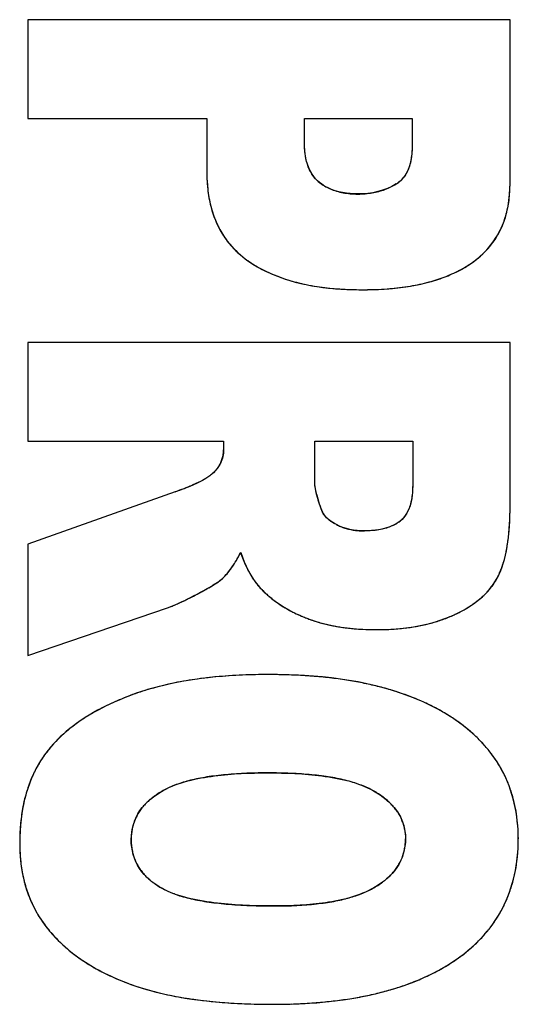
# Model space of a CAD drawing. Header units: millimetres. Extents: x 0 to 420, y 0 to 297.
# Tile 12 of 34: x 216.3 to 217.5, y 121.29 to 123.66. Entities that reach past the tile are written whole.
import ezdxf

# ---------------------------------------------------------------- set-up
doc = ezdxf.new("R2010")
doc.units = ezdxf.units.MM
doc.header["$LTSCALE"] = 23.1
doc.layers.add('000', color=7, linetype='CONTINUOUS')
doc.layers.add('03___PRT_ALL_CURVES', color=7, linetype='CONTINUOUS')

msp = doc.modelspace()

# ---------------------------------------------------------------- linework, layer by layer
at = {"layer": '000', "color": 7, "linetype": 'Continuous'}
for p, q in [((216.3234, 123.6552), (216.3234, 123.4176)), ((217.4834, 123.6552), (216.3234, 123.6552)), ((217.4834, 123.262), (217.4834, 123.6552)), ((216.3234, 123.4176), (216.7539, 123.4176)), ((216.7539, 123.4176), (216.7539, 123.2881)), ((216.9889, 123.3596), (216.9889, 123.4176)), ((216.9889, 123.4176), (217.2476, 123.4176)), ((217.2476, 123.4176), (217.2476, 123.3502)), ((216.3234, 122.8786), (216.3234, 122.641)), ((217.4834, 122.8786), (216.3234, 122.8786)), ((217.4834, 122.4844), (217.4834, 122.8786)), ((216.3234, 122.641), (216.7943, 122.641)), ((216.7943, 122.641), (216.7943, 122.6201)), ((217.0134, 122.5413), (217.0134, 122.641)), ((217.0134, 122.641), (217.2492, 122.641)), ((217.2492, 122.641), (217.2492, 122.5371)), ((216.6779, 122.5194), (216.3234, 122.393)), ((216.3234, 122.393), (216.3234, 122.1256)), ((216.3234, 122.1256), (216.6589, 122.2405))]:
    msp.add_line(p, q, dxfattribs=at)
for centre, radius, start, end in [((217.1716, 123.32), 0.0709, 302.2619, 314.3064), ((217.1228, 122.5494), 0.358, 243.1248, 248.9549)]:
    msp.add_arc(centre, radius, start, end, dxfattribs=at)
for points, knots in [([(217.0247, 123.2636), (217.011, 123.2744), (216.9917, 123.3067), (216.9889, 123.342), (216.9889, 123.3596)], [0, 0, 0, 0, 0.497474, 1, 1, 1, 1]), ([(217.2476, 123.3502), (217.2477, 123.3286), (217.2438, 123.298), (217.2264, 123.2743), (217.2212, 123.2692)], [0, 0, 0, 0, 0.74837, 1, 1, 1, 1]), ([(216.7539, 123.2881), (216.7539, 123.2476), (216.763, 123.1851), (216.8054, 123.1148), (216.836, 123.0871), (216.8526, 123.0754)], [0, 0, 0, 0, 0.498825, 0.749389, 1, 1, 1, 1]), ([(217.1171, 123.2359), (217.0927, 123.2359), (217.059, 123.2413), (217.0312, 123.2586), (217.0247, 123.2636)], [0, 0, 0, 0, 0.748607, 1, 1, 1, 1]), ([(217.3909, 123.0698), (217.421, 123.0907), (217.4721, 123.1496), (217.4834, 123.2252), (217.4834, 123.262)], [0, 0, 0, 0, 0.499017, 1, 1, 1, 1]), ([(216.8526, 123.0754), (216.8722, 123.0616), (216.9574, 123.0165), (217.0559, 123.0056), (217.1274, 123.0056)], [0, 0, 0, 0, 0.250939, 1, 1, 1, 1]), ([(217.1274, 123.0056), (217.1958, 123.0056), (217.2899, 123.0148), (217.372, 123.0567), (217.3909, 123.0698)], [0, 0, 0, 0, 0.749162, 1, 1, 1, 1]), ([(216.7943, 122.6201), (216.7942, 122.6093), (216.7888, 122.5872), (216.7747, 122.5699), (216.7667, 122.5625)], [0, 0, 0, 0, 0.499142, 1, 1, 1, 1]), ([(217.2492, 122.5371), (217.2492, 122.5133), (217.2459, 122.4793), (217.2252, 122.4539), (217.2189, 122.449)], [0, 0, 0, 0, 0.748588, 1, 1, 1, 1]), ([(217.455, 122.3167), (217.4675, 122.3423), (217.4807, 122.3989), (217.4834, 122.4558), (217.4834, 122.4844)], [0, 0, 0, 0, 0.499313, 1, 1, 1, 1]), ([(217.2189, 122.449), (217.213, 122.4443), (217.1867, 122.429), (217.1555, 122.4253), (217.1329, 122.4253)], [0, 0, 0, 0, 0.25111, 1, 1, 1, 1]), ([(216.7309, 122.2734), (216.7415, 122.279), (216.7625, 122.2907), (216.7832, 122.3033), (216.7921, 122.3114)], [0, 0, 0, 0, 0.50028, 1, 1, 1, 1]), ([(217.3487, 122.2234), (217.3705, 122.2334), (217.4124, 122.2575), (217.4444, 122.2953), (217.455, 122.3167)], [0, 0, 0, 0, 0.500987, 1, 1, 1, 1]), ([(216.9027, 122.0796), (216.8167, 122.0796), (216.7006, 122.0711), (216.5906, 122.0375), (216.5638, 122.0271)], [0, 0, 0, 0, 0.74964, 1, 1, 1, 1]), ([(217.345, 121.9752), (217.313, 121.9963), (217.1745, 122.0644), (217.0172, 122.0797), (216.9027, 122.0796)], [0, 0, 0, 0, 0.250799, 1, 1, 1, 1]), ([(216.5638, 122.0271), (216.5073, 122.005), (216.4332, 121.966), (216.3779, 121.906), (216.3659, 121.8896)], [0, 0, 0, 0, 0.749152, 1, 1, 1, 1]), ([(217.5032, 121.6843), (217.5032, 121.7414), (217.4784, 121.8594), (217.3927, 121.9437), (217.345, 121.9752)], [0, 0, 0, 0, 0.499863, 1, 1, 1, 1]), ([(216.3659, 121.8896), (216.3435, 121.8593), (216.3112, 121.7887), (216.3037, 121.7127), (216.3037, 121.6749)], [0, 0, 0, 0, 0.499376, 1, 1, 1, 1]), ([(216.6485, 121.8004), (216.6859, 121.8214), (216.7727, 121.8393), (216.858, 121.8431), (216.9011, 121.8431)], [0, 0, 0, 0, 0.498929, 1, 1, 1, 1]), ([(216.9011, 121.8431), (216.9444, 121.8431), (217.0303, 121.8394), (217.1176, 121.821), (217.1551, 121.7997)], [0, 0, 0, 0, 0.501095, 1, 1, 1, 1]), ([(216.5719, 121.6827), (216.5719, 121.707), (216.5867, 121.7574), (216.6272, 121.7884), (216.6485, 121.8004)], [0, 0, 0, 0, 0.498396, 1, 1, 1, 1]), ([(217.1551, 121.7997), (217.176, 121.7879), (217.2059, 121.7649), (217.2284, 121.7213), (217.2318, 121.6969), (217.2318, 121.6848)], [0, 0, 0, 0, 0.498774, 0.749357, 1, 1, 1, 1]), ([(216.3037, 121.6749), (216.3037, 121.6368), (216.3132, 121.56), (216.3511, 121.4913), (216.3757, 121.4623)], [0, 0, 0, 0, 0.500494, 1, 1, 1, 1]), ([(216.6471, 121.5647), (216.6258, 121.5766), (216.5855, 121.608), (216.5719, 121.6585), (216.5719, 121.6827)], [0, 0, 0, 0, 0.501222, 1, 1, 1, 1]), ([(217.2318, 121.6848), (217.2318, 121.6606), (217.2171, 121.6103), (217.177, 121.579), (217.1559, 121.5668)], [0, 0, 0, 0, 0.498415, 1, 1, 1, 1]), ([(217.3473, 121.3898), (217.3952, 121.4216), (217.4802, 121.5081), (217.5032, 121.6268), (217.5032, 121.6843)], [0, 0, 0, 0, 0.49984, 1, 1, 1, 1]), ([(216.9169, 121.5229), (216.871, 121.5229), (216.802, 121.5252), (216.7115, 121.5395), (216.6671, 121.5536), (216.6471, 121.5647)], [0, 0, 0, 0, 0.500111, 0.750163, 1, 1, 1, 1]), ([(217.1559, 121.5668), (217.1206, 121.5464), (217.0389, 121.5268), (216.9578, 121.5229), (216.9169, 121.5229)], [0, 0, 0, 0, 0.498962, 1, 1, 1, 1]), ([(216.3757, 121.4623), (216.4019, 121.4315), (216.4654, 121.3786), (216.5399, 121.3451), (216.5782, 121.3318)], [0, 0, 0, 0, 0.499583, 1, 1, 1, 1]), ([(216.9122, 121.2863), (217.0249, 121.2863), (217.1797, 121.3015), (217.3159, 121.3688), (217.3473, 121.3898)], [0, 0, 0, 0, 0.749195, 1, 1, 1, 1]), ([(216.5782, 121.3318), (216.6314, 121.3133), (216.7431, 121.2914), (216.8558, 121.2863), (216.9122, 121.2863)], [0, 0, 0, 0, 0.499722, 1, 1, 1, 1])]:
    msp.add_open_spline(points, degree=3, knots=knots, dxfattribs=at)
for points in [[(217.2095, 123.26), (217.1825, 123.243), (217.1489, 123.2359), (217.1171, 123.2359)], [(216.7586, 122.5559), (216.7462, 122.5473), (216.7322, 122.5409), (216.7183, 122.5349)], [(216.7667, 122.5625), (216.7642, 122.5601), (216.7615, 122.5579), (216.7586, 122.5559)], [(216.7183, 122.5349), (216.705, 122.5293), (216.6915, 122.5242), (216.6779, 122.5194)], [(217.016, 122.5228), (217.0147, 122.5289), (217.0134, 122.5351), (217.0134, 122.5413)], [(217.0288, 122.4785), (217.0239, 122.4931), (217.0192, 122.5078), (217.016, 122.5228)], [(217.0484, 122.4513), (217.0397, 122.4583), (217.0323, 122.4679), (217.0288, 122.4785)], [(217.0655, 122.4404), (217.0595, 122.4434), (217.0537, 122.447), (217.0484, 122.4513)], [(217.1329, 122.4253), (217.1099, 122.4254), (217.086, 122.4299), (217.0655, 122.4404)], [(216.8134, 122.3364), (216.8215, 122.3481), (216.8287, 122.3605), (216.8354, 122.3731)], [(216.8354, 122.3731), (216.8454, 122.3432), (216.8594, 122.3131), (216.8807, 122.2899)], [(216.7921, 122.3114), (216.8002, 122.3187), (216.8071, 122.3274), (216.8134, 122.3364)], [(216.8807, 122.2899), (216.8905, 122.2792), (216.9013, 122.2693), (216.9127, 122.2604)], [(216.6589, 122.2405), (216.684, 122.2488), (216.7076, 122.2611), (216.7309, 122.2734)], [(216.9127, 122.2604), (216.9277, 122.2488), (216.944, 122.2386), (216.961, 122.23)], [(216.9943, 122.2152), (217.0469, 122.1948), (217.1049, 122.1878), (217.1614, 122.1877)], [(217.1614, 122.1877), (217.225, 122.1877), (217.291, 122.1967), (217.3487, 122.2234)]]:
    msp.add_open_spline(points, degree=3, dxfattribs=at)
at = {"layer": '03___PRT_ALL_CURVES', "color": 4, "linetype": 'Continuous'}
for p, q in [((216.3234, 123.6552), (216.3234, 123.4176)), ((217.4834, 123.6552), (216.3234, 123.6552)), ((217.4834, 123.262), (217.4834, 123.6552)), ((216.3234, 123.4176), (216.7539, 123.4176)), ((216.7539, 123.4176), (216.7539, 123.2881)), ((216.9889, 123.3596), (216.9889, 123.4176)), ((216.9889, 123.4176), (217.2476, 123.4176)), ((217.2476, 123.4176), (217.2476, 123.3502)), ((216.3234, 122.8786), (216.3234, 122.641)), ((217.4834, 122.8786), (216.3234, 122.8786)), ((217.4834, 122.4844), (217.4834, 122.8786)), ((216.3234, 122.641), (216.7943, 122.641)), ((216.7943, 122.641), (216.7943, 122.6201)), ((217.0134, 122.5413), (217.0134, 122.641)), ((217.0134, 122.641), (217.2492, 122.641)), ((217.2492, 122.641), (217.2492, 122.5371)), ((216.7347, 122.5424), (216.7187, 122.5351)), ((216.6779, 122.5194), (216.3234, 122.393)), ((217.0161, 122.5223), (217.0144, 122.5311)), ((217.0186, 122.5119), (217.0161, 122.5223)), ((217.0288, 122.4785), (217.0221, 122.4993)), ((216.3234, 122.393), (216.3234, 122.1256)), ((216.8025, 122.3222), (216.8095, 122.3311)), ((216.7784, 122.301), (216.7858, 122.3062)), ((216.7858, 122.3062), (216.7921, 122.3114)), ((216.7695, 122.2952), (216.7784, 122.301)), ((216.3234, 122.1256), (216.6589, 122.2405)), ((216.6589, 122.2405), (216.6675, 122.2435))]:
    msp.add_line(p, q, dxfattribs=at)
for centre, radius, start, end in [((217.1467, 123.2879), 0.3928, 179.9671, 183.2174), ((217.1014, 123.2853), 0.3474, 183.2124, 186.9574), ((217.0722, 123.3245), 0.0772, 220.774, 232.0138), ((217.0965, 123.3556), 0.1166, 232.0241, 239.4219), ((217.0995, 123.3608), 0.1227, 239.4409, 246.5537), ((217.1305, 123.387), 0.1496, 290.3344, 296.3638), ((217.1334, 123.3811), 0.143, 296.3762, 302.1593), ((217.172, 123.3196), 0.0703, 302.1432, 309.792), ((217.1724, 123.3191), 0.0698, 309.8321, 320.6353), ((217.1493, 123.2617), 0.3341, 356.333, 0.0396), ((217.0628, 123.2806), 0.3086, 186.957, 191.0356), ((217.1042, 123.3718), 0.1346, 246.5688, 253.3234), ((217.1095, 123.3894), 0.153, 253.3319, 259.5707), ((217.1141, 123.4143), 0.1783, 259.5716, 265.1662), ((217.1168, 123.4468), 0.211, 265.1614, 270.07), ((217.1173, 123.4584), 0.2226, 269.9498, 274.5641), ((217.1194, 123.4324), 0.1964, 274.5653, 279.5286), ((217.1228, 123.4121), 0.1758, 279.5308, 284.8732), ((217.1267, 123.3972), 0.1605, 284.881, 290.3309), ((217.1876, 123.2593), 0.2958, 352.4637, 356.3303), ((217.218, 123.2553), 0.2652, 348.3107, 352.4627), ((216.9916, 123.262), 0.2348, 199.9134, 204.7293), ((217.2597, 123.2452), 0.2221, 339.1851, 343.8722), ((217.2418, 123.2504), 0.2408, 343.8759, 348.3086), ((216.9802, 123.2568), 0.2223, 204.7351, 209.7522), ((217.2722, 123.2405), 0.2088, 334.262, 339.18), ((216.9741, 123.2533), 0.2152, 209.7596, 214.8609), ((217.2825, 123.2353), 0.1973, 324.0802, 329.1827), ((217.2796, 123.2369), 0.2006, 329.1904, 334.2553), ((216.9726, 123.2523), 0.2135, 214.8687, 220.0484), ((217.2812, 123.2362), 0.1988, 318.9821, 324.0724), ((217.2684, 123.2487), 0.2168, 309.1923, 313.9723), ((217.2764, 123.2404), 0.2053, 313.978, 318.9748), ((217.0235, 123.3186), 0.2972, 234.8909, 238.6419), ((217.0332, 123.3345), 0.3159, 238.6466, 242.4926), ((217.2372, 123.2914), 0.2697, 300.5282, 304.7301), ((217.2579, 123.2616), 0.2334, 304.7237, 309.189), ((217.0442, 123.3555), 0.3395, 242.4924, 246.0203), ((217.0557, 123.3815), 0.368, 246.0216, 249.4021), ((217.2021, 123.3626), 0.3492, 289.7255, 293.0588), ((217.2147, 123.3331), 0.3171, 293.056, 296.8214), ((217.2265, 123.3096), 0.2908, 296.8267, 300.5298), ((217.0678, 123.4138), 0.4025, 249.404, 252.6915), ((217.0798, 123.452), 0.4425, 252.6886, 255.6077), ((217.091, 123.496), 0.4879, 255.6085, 258.4201), ((217.1018, 123.5486), 0.5417, 258.4213, 261.1521), ((217.1537, 123.5476), 0.5407, 278.3563, 280.8336), ((217.1646, 123.491), 0.4831, 280.832, 283.5321), ((217.1766, 123.4409), 0.4315, 283.5293, 286.5466), ((217.1894, 123.3979), 0.3867, 286.5472, 289.7245), ((217.1112, 123.6084), 0.6022, 261.1487, 263.5618), ((217.1186, 123.6743), 0.6685, 263.5609, 265.8164), ((217.124, 123.7484), 0.7428, 265.8156, 267.9326), ((217.1271, 123.8336), 0.828, 267.9336, 270.0192), ((217.1276, 123.8673), 0.8617, 269.9844, 271.7309), ((217.1304, 123.7755), 0.7699, 271.7272, 273.7502), ((217.1361, 123.6896), 0.6838, 273.7482, 275.9737), ((217.1441, 123.6132), 0.607, 275.9729, 278.3558), ((216.7241, 122.6201), 0.0702, 351.4563, 0.0409), ((216.7224, 122.6209), 0.072, 334.4151, 342.7344), ((216.7253, 122.6199), 0.0689, 342.7654, 351.4222), ((216.3834, 123.3478), 0.8793, 289.5707, 291.1325), ((216.4909, 123.0698), 0.5812, 291.1245, 293.0663), ((217.4067, 122.6141), 0.4013, 194.7604, 196.6243), ((217.0805, 122.4959), 0.0546, 198.5703, 211.5486), ((216.6917, 122.4842), 0.7917, 358.6107, 0.015), ((217.1628, 122.5214), 0.0916, 299.6647, 307.7738), ((216.8624, 122.4782), 0.621, 355.7537, 357.3159), ((216.7824, 122.482), 0.701, 357.3117, 358.6074), ((217.1217, 122.5503), 0.1235, 242.9241, 248.1026), ((217.125, 122.5586), 0.1324, 248.1017, 252.9343), ((217.1279, 122.5681), 0.1423, 252.9341, 257.5466), ((217.1303, 122.5788), 0.1533, 257.546, 261.9504), ((217.132, 122.5905), 0.1651, 261.9485, 266.0825), ((217.1328, 122.603), 0.1776, 266.0813, 270.0236), ((216.9382, 122.4726), 0.5449, 354.0583, 355.755), ((217.065, 122.4574), 0.4172, 350.239, 352.2281), ((217.0056, 122.4655), 0.4772, 352.2266, 354.0594), ((217.1173, 122.4484), 0.3642, 348.0716, 350.2407), ((216.5538, 122.515), 0.315, 326.511, 329.1032), ((217.1698, 122.4846), 0.3525, 198.4419, 201.2683), ((217.1175, 122.4642), 0.2964, 201.2588, 204.6488), ((217.2028, 122.4286), 0.2763, 343.1066, 345.7026), ((217.1631, 122.4387), 0.3174, 345.7007, 348.0735), ((216.6225, 122.4695), 0.2326, 323.4975, 326.5157), ((217.074, 122.4442), 0.2484, 204.645, 208.4636), ((217.2658, 122.4079), 0.21, 337.1975, 340.2767), ((217.2369, 122.4182), 0.2407, 340.2753, 343.1084), ((217.04, 122.4258), 0.2098, 208.463, 212.6551), ((217.0143, 122.4093), 0.1793, 212.654, 217.3068), ((217.3151, 122.3858), 0.156, 325.7271, 329.6896), ((217.3182, 122.3839), 0.1524, 329.693, 333.8257), ((217.2898, 122.3978), 0.184, 333.8668, 337.1984), ((216.321, 123.0531), 0.8809, 297.7326, 298.8023), ((216.439, 122.8386), 0.6361, 298.7952, 300.0955), ((216.5396, 122.6654), 0.4358, 300.076, 301.8394), ((216.9953, 122.3948), 0.1554, 217.3064, 222.5027), ((217.067, 122.4609), 0.2529, 222.5635, 224.9777), ((217.0702, 122.4641), 0.2574, 224.9784, 227.3709), ((217.3031, 122.3947), 0.1709, 317.9954, 321.8028), ((217.31, 122.3892), 0.1621, 321.8059, 325.7234), ((216.4397, 122.798), 0.5997, 294.5123, 295.7982), ((216.3507, 122.9828), 0.8048, 295.785, 296.6839), ((216.2116, 123.2586), 1.1137, 296.701, 297.7927), ((217.0741, 122.4683), 0.2631, 227.3715, 229.7371), ((217.0786, 122.4736), 0.2701, 229.7377, 232.0641), ((217.0836, 122.4801), 0.2783, 232.0645, 234.3442), ((217.2734, 122.4255), 0.2138, 307.8591, 311.0322), ((217.2848, 122.4124), 0.1965, 311.0313, 314.5067), ((217.2947, 122.4023), 0.1823, 314.5101, 317.9951), ((216.5598, 122.526), 0.3023, 290.8697, 293.0028), ((216.5092, 122.6456), 0.4322, 292.9808, 294.5169), ((217.0891, 122.4878), 0.2878, 234.3446, 236.583), ((217.0951, 122.4968), 0.2986, 236.5834, 238.7726), ((217.1014, 122.5072), 0.3107, 238.7728, 240.9026), ((217.108, 122.5191), 0.3243, 240.9029, 242.9846), ((217.2167, 122.5128), 0.318, 296.9235, 299.3968), ((217.2323, 122.485), 0.2862, 299.397, 301.9952), ((217.2471, 122.4613), 0.2582, 301.993, 304.8769), ((217.2609, 122.4415), 0.2341, 304.8783, 307.859), ((217.1148, 122.5325), 0.3394, 242.9848, 245.0186), ((217.1218, 122.5476), 0.356, 245.0187, 246.9883), ((217.129, 122.5644), 0.3742, 246.9884, 248.905), ((217.1185, 122.5372), 0.3451, 248.9029, 250.8008), ((217.1233, 122.5511), 0.3598, 250.8023, 252.8311), ((217.2018, 122.5475), 0.3559, 287.3194, 289.6871), ((217.2083, 122.5295), 0.3368, 289.6871, 292.1701), ((217.2147, 122.5138), 0.3198, 292.1702, 294.7862), ((217.2006, 122.5442), 0.3534, 294.7787, 296.9272), ((217.1285, 122.568), 0.3775, 252.8319, 254.873), ((217.1338, 122.5875), 0.3977, 254.8731, 256.8426), ((217.1389, 122.6094), 0.4202, 256.8427, 258.7437), ((217.1438, 122.6337), 0.445, 258.7435, 260.5521), ((217.1481, 122.6596), 0.4713, 260.5511, 262.1926), ((217.152, 122.6879), 0.4998, 262.1933, 263.8477), ((217.1554, 122.7203), 0.5324, 263.8484, 265.506), ((217.1595, 122.7744), 0.5866, 265.5296, 268.5317), ((217.1613, 122.8362), 0.6485, 268.5084, 270.0088), ((217.1615, 122.8415), 0.6538, 269.9917, 271.473), ((217.1627, 122.797), 0.6093, 271.4711, 273.1601), ((217.165, 122.7542), 0.5664, 273.1598, 274.9323), ((217.1684, 122.7148), 0.5268, 274.932, 276.7977), ((217.1727, 122.6787), 0.4905, 276.7974, 278.7545), ((217.1778, 122.6461), 0.4575, 278.7545, 280.7915), ((217.1833, 122.617), 0.4279, 280.792, 282.8617), ((217.1892, 122.5912), 0.4014, 282.8614, 285.043), ((217.1954, 122.568), 0.3774, 285.043, 287.3193), ((216.8656, 121.0982), 0.9799, 97.0606, 98.6412), ((216.8767, 121.0078), 1.0709, 95.4102, 97.0586), ((216.8868, 120.902), 1.1772, 93.848, 95.4105), ((216.8946, 120.7861), 1.2934, 92.4271, 93.8493), ((216.8998, 120.665), 1.4146, 91.1837, 92.4289), ((216.9024, 120.5365), 1.5432, 89.9914, 91.1838), ((216.9031, 120.6141), 1.4655, 88.1001, 90.0191), ((216.9085, 120.7767), 1.3028, 86.1333, 88.0992), ((216.918, 120.9173), 1.1619, 84.0211, 86.1343), ((216.9311, 121.0417), 1.0368, 81.7419, 84.0222), ((216.8094, 121.3805), 0.6918, 104.4375, 106.6254), ((216.8247, 121.3208), 0.7534, 102.3718, 104.4378), ((216.8395, 121.2535), 0.8224, 100.4373, 102.3723), ((216.8533, 121.1785), 0.8987, 98.6391, 100.4381), ((216.9469, 121.1508), 0.9265, 79.301, 81.7427), ((216.9648, 121.2452), 0.8305, 76.7119, 79.3012), ((216.9843, 121.3277), 0.7458, 73.8307, 76.7143), ((216.826, 121.3558), 0.7206, 111.3321, 113.107), ((216.7784, 121.4776), 0.5899, 108.9237, 111.33), ((216.7938, 121.4326), 0.6374, 106.6255, 108.9235), ((217.0051, 121.3995), 0.6709, 70.7042, 73.8316), ((217.0259, 121.4588), 0.6081, 67.5035, 70.702), ((217.0459, 121.5073), 0.5557, 64.0211, 67.5042), ((216.7513, 121.5153), 0.5445, 117.2672, 119.5801), ((216.7761, 121.4673), 0.5985, 115.1147, 117.2682), ((216.8013, 121.4136), 0.6578, 113.1044, 115.1156), ((217.0652, 121.5468), 0.5117, 60.3069, 64.0203), ((216.7038, 121.5951), 0.4516, 122.0952, 124.6675), ((216.727, 121.5582), 0.4952, 119.5786, 122.0942), ((217.0823, 121.577), 0.477, 56.5942, 60.3029), ((217.1055, 121.6118), 0.4352, 52.5187, 56.6121), ((216.6623, 121.6524), 0.3807, 127.3571, 130.2349), ((216.6824, 121.6261), 0.4139, 124.6676, 127.3576), ((217.1311, 121.6452), 0.3931, 48.1351, 52.5172), ((216.6256, 121.6937), 0.3255, 133.4193, 136.6175), ((216.6431, 121.6751), 0.351, 130.2331, 133.4169), ((217.153, 121.6697), 0.3602, 43.5057, 48.1319), ((216.5968, 121.7194), 0.2869, 139.9573, 143.6103), ((216.6103, 121.7081), 0.3046, 136.6185, 139.9575), ((217.1707, 121.6865), 0.3358, 38.6632, 43.5011), ((216.596, 121.7201), 0.2858, 143.6279, 147.0172), ((217.1836, 121.6969), 0.3193, 33.658, 38.6572), ((216.6037, 121.7156), 0.2947, 150.5833, 153.9691), ((216.5983, 121.7186), 0.2886, 147.0199, 150.5814), ((217.191, 121.7019), 0.3104, 28.5648, 33.651), ((216.6121, 121.7115), 0.3041, 153.9713, 157.3227), ((216.8337, 121.3327), 0.5067, 99.6293, 101.9491), ((216.8503, 121.2347), 0.6062, 97.5623, 99.6327), ((216.8656, 121.1204), 0.7214, 95.6998, 97.5649), ((216.8788, 120.9883), 0.8541, 94.0242, 95.7024), ((216.8892, 120.8417), 1.0012, 92.5913, 94.0285), ((216.8964, 120.6829), 1.1601, 91.3174, 92.5936), ((216.9007, 120.4942), 1.3489, 89.9828, 91.3144), ((216.9014, 120.4649), 1.3782, 88.877, 90.0132), ((216.9052, 120.6544), 1.1886, 87.5568, 88.8801), ((216.9125, 120.8256), 1.0172, 86.1153, 87.558), ((216.9228, 120.977), 0.8655, 84.4727, 86.1185), ((216.9358, 121.1108), 0.7311, 82.6368, 84.4753), ((216.9509, 121.2273), 0.6137, 80.5531, 82.6406), ((216.9676, 121.3278), 0.5118, 78.198, 80.5569), ((217.1925, 121.7027), 0.3087, 23.4156, 28.5573), ((216.64, 121.701), 0.3339, 160.6647, 163.7473), ((216.6243, 121.7065), 0.3173, 157.3251, 160.6645), ((216.7599, 121.5954), 0.2334, 111.0288, 114.9504), ((216.7788, 121.5463), 0.286, 107.4744, 111.0307), ((216.7977, 121.4865), 0.3487, 104.5582, 107.487), ((216.8159, 121.4164), 0.4212, 101.9448, 104.562), ((216.9855, 121.413), 0.4247, 75.5348, 78.2022), ((217.0043, 121.4856), 0.3496, 72.3877, 75.5436), ((217.0231, 121.545), 0.2874, 68.9653, 72.3879), ((217.0411, 121.5917), 0.2374, 65.1021, 68.9699), ((217.1872, 121.7005), 0.3144, 18.3016, 23.408), ((216.6597, 121.6952), 0.3545, 163.75, 166.8769), ((216.7264, 121.6509), 0.1682, 127.1899, 131.6474), ((216.7409, 121.6319), 0.1921, 123.1073, 127.19), ((216.7571, 121.607), 0.2218, 119.3239, 123.107), ((216.7424, 121.6331), 0.1918, 114.948, 119.2999), ((217.0586, 121.6294), 0.1958, 60.4834, 65.1142), ((217.0397, 121.5963), 0.2339, 57.1296, 60.4457), ((217.0565, 121.6222), 0.203, 53.2868, 57.136), ((217.0723, 121.6434), 0.1766, 49.0022, 53.2893), ((217.1747, 121.6964), 0.3276, 13.3504, 18.2951), ((216.6838, 121.6896), 0.3792, 166.8762, 169.7413), ((216.7034, 121.675), 0.1349, 136.4586, 141.5696), ((216.7139, 121.6651), 0.1493, 131.6495, 136.4542), ((217.0864, 121.6596), 0.1551, 44.3692, 49.0009), ((217.0983, 121.6712), 0.1384, 39.4121, 44.366), ((217.1544, 121.6916), 0.3484, 8.627, 13.3455), ((216.7447, 121.6802), 0.4408, 172.4562, 175.1081), ((216.7118, 121.6845), 0.4076, 169.7415, 172.455), ((216.6872, 121.6864), 0.1149, 152.7127, 158.4657), ((216.6898, 121.685), 0.1179, 146.9604, 152.7016), ((216.6954, 121.6814), 0.1246, 141.576, 146.9529), ((217.108, 121.6792), 0.1259, 34.037, 39.4085), ((217.1258, 121.6873), 0.3774, 4.1562, 8.6235), ((216.7832, 121.6769), 0.4795, 175.1083, 177.635), ((216.6916, 121.6851), 0.1196, 164.1892, 169.7471), ((216.6877, 121.6862), 0.1155, 158.4766, 164.1793), ((217.1212, 121.6872), 0.1104, 16.8533, 22.6477), ((217.1195, 121.6867), 0.1122, 10.9886, 16.8418), ((217.0883, 121.6846), 0.415, 359.9643, 4.1542), ((216.8274, 121.6751), 0.5238, 177.6347, 180.0178), ((216.7106, 121.6828), 0.1387, 175.062, 180.0407), ((216.6992, 121.6838), 0.1272, 169.7548, 175.0568), ((216.7387, 121.6748), 0.435, 179.9832, 182.6008), ((216.7199, 121.6826), 0.148, 179.9526, 184.9171), ((216.7057, 121.6814), 0.1337, 184.9241, 190.0953), ((217.1042, 121.6838), 0.1276, 349.748, 355.0321), ((217.093, 121.6847), 0.1388, 355.0379, 0.0402), ((216.7066, 121.6733), 0.4029, 182.5991, 185.511), ((216.696, 121.6797), 0.1238, 190.1029, 195.4928), ((216.6902, 121.6781), 0.1178, 195.5016, 201.1134), ((217.1154, 121.6814), 0.1161, 332.8751, 344.2298), ((217.1114, 121.6825), 0.1203, 344.2391, 349.74), ((216.6781, 121.6705), 0.3743, 185.5111, 188.6087), ((216.6879, 121.6773), 0.1155, 201.1241, 206.7646), ((216.689, 121.6778), 0.1166, 206.7755, 212.4359), ((217.1068, 121.6866), 0.1262, 321.8516, 327.2175), ((217.1125, 121.6828), 0.1194, 327.2255, 332.8643), ((217.1381, 121.6761), 0.3647, 346.9981, 351.6232), ((216.6544, 121.667), 0.3503, 188.6105, 191.765), ((216.635, 121.6629), 0.3305, 191.7655, 195.129), ((216.6931, 121.6804), 0.1215, 212.4464, 218.0235), ((216.7, 121.6859), 0.1303, 218.0322, 223.3966), ((216.7093, 121.6947), 0.1432, 223.401, 228.3773), ((217.0878, 121.7031), 0.1514, 312.0665, 316.7926), ((217.0985, 121.6931), 0.1368, 316.7964, 321.8459), ((217.1625, 121.6705), 0.3396, 342.1663, 346.9934), ((216.6197, 121.6588), 0.3146, 195.1315, 198.5109), ((216.7209, 121.7077), 0.1605, 228.3797, 232.9723), ((216.7343, 121.7255), 0.1828, 232.9735, 237.2094), ((216.7492, 121.7486), 0.2103, 237.2061, 240.9676), ((217.0439, 121.761), 0.2242, 299.9615, 303.6685), ((217.0604, 121.7363), 0.1944, 303.6682, 307.695), ((217.0751, 121.7173), 0.1704, 307.6954, 312.0649), ((216.6083, 121.655), 0.3026, 198.5123, 202.0897), ((216.7744, 121.8237), 0.2892, 250.0819, 253.4639), ((217.0069, 121.8611), 0.3308, 285.6351, 288.6326), ((217.0231, 121.8132), 0.2802, 288.6234, 292.191), ((217.0391, 121.774), 0.2379, 292.1934, 295.955), ((217.0537, 121.7441), 0.2047, 295.9568, 299.9582), ((217.1787, 121.6653), 0.3226, 337.1842, 342.1603), ((216.6004, 121.6518), 0.2941, 202.0925, 205.6451), ((216.5956, 121.6495), 0.2888, 205.6476, 216.6161), ((216.7963, 121.8976), 0.3663, 253.4623, 256.5376), ((216.8186, 121.9902), 0.4615, 256.5276, 259.1246), ((216.8397, 122.0995), 0.5729, 259.1169, 261.3316), ((216.8591, 122.2264), 0.7012, 261.3257, 263.2335), ((216.8762, 122.37), 0.8458, 263.2281, 264.8613), ((216.8913, 122.5384), 1.0149, 264.8618, 266.4239), ((216.9038, 122.7373), 1.2141, 266.421, 267.806), ((216.9124, 122.9598), 1.4368, 267.8031, 269.0202), ((216.9166, 123.1942), 1.6713, 269.0158, 270.0114), ((216.9172, 122.662), 1.1391, 269.9839, 271.3581), ((216.9209, 122.5081), 0.9852, 271.3565, 272.867), ((216.9277, 122.3723), 0.8492, 272.8656, 274.5158), ((216.9371, 122.2535), 0.73, 274.5141, 276.3232), ((216.9486, 122.15), 0.6258, 276.3212, 278.3122), ((216.9618, 122.0601), 0.535, 278.3097, 280.5156), ((216.9762, 121.9826), 0.4562, 280.5131, 282.9533), ((216.9914, 121.9167), 0.3885, 282.951, 285.6384), ((217.1873, 121.6618), 0.3133, 332.0765, 337.1774), ((217.189, 121.6609), 0.3114, 326.9056, 332.0689), ((216.6014, 121.6538), 0.296, 216.6109, 220.3041), ((217.1843, 121.664), 0.317, 321.8348, 326.8982), ((216.6515, 121.6962), 0.3616, 220.2991, 223.168), ((217.174, 121.6722), 0.3302, 316.9005, 321.8283), ((216.6567, 121.7012), 0.3688, 223.1696, 226.0396), ((216.664, 121.7088), 0.3794, 226.0412, 228.9099), ((217.1587, 121.6865), 0.3512, 312.1704, 316.8953), ((216.6734, 121.7195), 0.3936, 228.9116, 231.7888), ((216.6844, 121.7335), 0.4115, 231.7895, 234.5383), ((217.1161, 121.7379), 0.418, 303.5908, 307.715), ((217.1391, 121.7082), 0.3804, 307.7162, 312.1672), ((216.6967, 121.7508), 0.4326, 234.5384, 237.114), ((216.7101, 121.7714), 0.4572, 237.1147, 239.6142), ((217.089, 121.7786), 0.4669, 299.5611, 303.6023), ((216.7246, 121.7963), 0.486, 239.6148, 242.0333), ((216.7402, 121.8256), 0.5192, 242.0337, 244.3632), ((216.7566, 121.8598), 0.5571, 244.3633, 246.5935), ((217.0523, 121.8489), 0.5462, 292.4204, 295.984), ((217.0714, 121.8096), 0.5025, 295.9877, 299.5626), ((216.7736, 121.8992), 0.6, 246.5935, 248.7223), ((216.7915, 121.945), 0.6492, 248.7232, 250.8264), ((217.0319, 121.8982), 0.5996, 289.1494, 292.4212), ((216.7759, 121.9002), 0.6018, 250.8271, 252.8919), ((216.7927, 121.9548), 0.6589, 252.8932, 254.9542), ((216.81, 122.0191), 0.7255, 254.9547, 256.9527), ((216.8272, 122.0935), 0.8019, 256.9527, 258.8588), ((216.9717, 122.11), 0.8199, 280.5422, 283.2404), ((216.9914, 122.0264), 0.734, 283.2391, 286.1683), ((217.0117, 121.9565), 0.6612, 286.1705, 289.1509), ((216.8435, 122.1759), 0.8859, 258.8569, 260.5733), ((216.858, 122.2636), 0.9747, 260.5714, 262.1035), ((216.8717, 122.3622), 1.0743, 262.1051, 263.6721), ((216.8843, 122.4758), 1.1886, 263.6714, 265.1384), ((216.8944, 122.594), 1.3072, 265.1355, 266.3666), ((216.9027, 122.7249), 1.4384, 266.3689, 267.6952), ((216.9085, 122.8684), 1.582, 267.6922, 268.7868), ((216.9118, 123.0282), 1.7419, 268.7895, 270.0105), ((216.9126, 122.722), 1.4356, 269.9835, 271.7872), ((216.9173, 122.5701), 1.2837, 271.786, 273.7386), ((216.9263, 122.4339), 1.1471, 273.7376, 275.8349), ((216.9386, 122.3128), 1.0254, 275.8338, 278.0939), ((216.9539, 122.2053), 0.9169, 278.0925, 280.5442)]:
    msp.add_arc(centre, radius, start, end, dxfattribs=at)
for points in [[(216.9899, 123.3376), (216.9892, 123.3446), (216.9889, 123.3519), (216.9889, 123.3596)], [(217.2476, 123.3502), (217.2476, 123.345), (217.2475, 123.34), (217.2471, 123.3351)], [(216.9929, 123.3184), (216.9916, 123.3245), (216.9906, 123.3309), (216.9899, 123.3376)], [(217.2471, 123.3351), (217.2467, 123.3299), (217.2461, 123.3249), (217.2453, 123.3201)], [(216.9979, 123.3014), (216.9959, 123.3067), (216.9943, 123.3124), (216.9929, 123.3184)], [(217.0048, 123.2867), (217.0022, 123.2913), (216.9999, 123.2962), (216.9979, 123.3014)], [(217.2411, 123.3026), (217.2393, 123.2972), (217.2372, 123.2922), (217.2347, 123.2875)], [(217.2453, 123.3201), (217.2443, 123.3139), (217.2428, 123.3081), (217.2411, 123.3026)], [(217.0138, 123.2741), (217.0104, 123.2779), (217.0074, 123.2821), (217.0048, 123.2867)], [(217.2347, 123.2875), (217.2323, 123.2829), (217.2295, 123.2787), (217.2263, 123.2749)], [(216.76, 123.2215), (216.7627, 123.2077), (216.7663, 123.1945), (216.7708, 123.182)], [(216.8092, 123.115), (216.8216, 123.1003), (216.836, 123.0871), (216.8526, 123.0754)], [(216.7873, 122.5898), (216.7858, 122.5865), (216.784, 122.5833), (216.7819, 122.5802)], [(216.7752, 122.5713), (216.7726, 122.5683), (216.7698, 122.5653), (216.7667, 122.5625)], [(216.7819, 122.5802), (216.7799, 122.5772), (216.7776, 122.5742), (216.7752, 122.5713)], [(216.7482, 122.5494), (216.7441, 122.5471), (216.7396, 122.5448), (216.7347, 122.5424)], [(216.7588, 122.5561), (216.7557, 122.5539), (216.7522, 122.5517), (216.7482, 122.5494)], [(216.7667, 122.5625), (216.7645, 122.5604), (216.7619, 122.5582), (216.7588, 122.5561)], [(217.0144, 122.5311), (217.0137, 122.5352), (217.0134, 122.5386), (217.0134, 122.5413)], [(217.2492, 122.5371), (217.2492, 122.5301), (217.249, 122.5234), (217.2484, 122.5171)], [(217.2459, 122.499), (217.2447, 122.4932), (217.2433, 122.4879), (217.2416, 122.4829)], [(217.2484, 122.5171), (217.2478, 122.5107), (217.247, 122.5047), (217.2459, 122.499)], [(217.2416, 122.4829), (217.2399, 122.478), (217.238, 122.4735), (217.2357, 122.4693)], [(217.0418, 122.4573), (217.0388, 122.4605), (217.0362, 122.4638), (217.034, 122.4674)], [(217.0523, 122.4484), (217.0483, 122.4512), (217.0448, 122.4542), (217.0418, 122.4573)], [(217.0655, 122.4404), (217.0606, 122.4429), (217.0562, 122.4455), (217.0523, 122.4484)], [(217.2282, 122.458), (217.2254, 122.4546), (217.2223, 122.4516), (217.2189, 122.449)], [(217.2357, 122.4693), (217.2335, 122.4652), (217.231, 122.4614), (217.2282, 122.458)], [(217.1511, 122.426), (217.1453, 122.4256), (217.1392, 122.4253), (217.1329, 122.4253)], [(217.1676, 122.428), (217.1623, 122.4271), (217.1568, 122.4265), (217.1511, 122.426)], [(217.1823, 122.4312), (217.1776, 122.43), (217.1727, 122.4289), (217.1676, 122.428)], [(217.1959, 122.4359), (217.1916, 122.4341), (217.1871, 122.4326), (217.1823, 122.4312)], [(217.2082, 122.4418), (217.2043, 122.4396), (217.2002, 122.4376), (217.1959, 122.4359)], [(216.8242, 122.3532), (216.8279, 122.3594), (216.8316, 122.366), (216.8354, 122.3731)], [(216.7921, 122.3114), (216.7955, 122.3145), (216.799, 122.3181), (216.8025, 122.3222)], [(217.2123, 121.7497), (217.2166, 121.7433), (217.2202, 121.7367), (217.2231, 121.7297)], [(217.2296, 121.7081), (217.2311, 121.7006), (217.2318, 121.6929), (217.2318, 121.6848)], [(217.4989, 121.623), (217.5018, 121.6426), (217.5032, 121.663), (217.5032, 121.6843)], [(216.6611, 121.5578), (216.6561, 121.56), (216.6515, 121.5623), (216.6471, 121.5647)], [(216.6759, 121.5518), (216.6707, 121.5537), (216.6657, 121.5557), (216.6611, 121.5578)]]:
    msp.add_open_spline(points, degree=3, dxfattribs=at)

doc.saveas('drawing.dxf')
